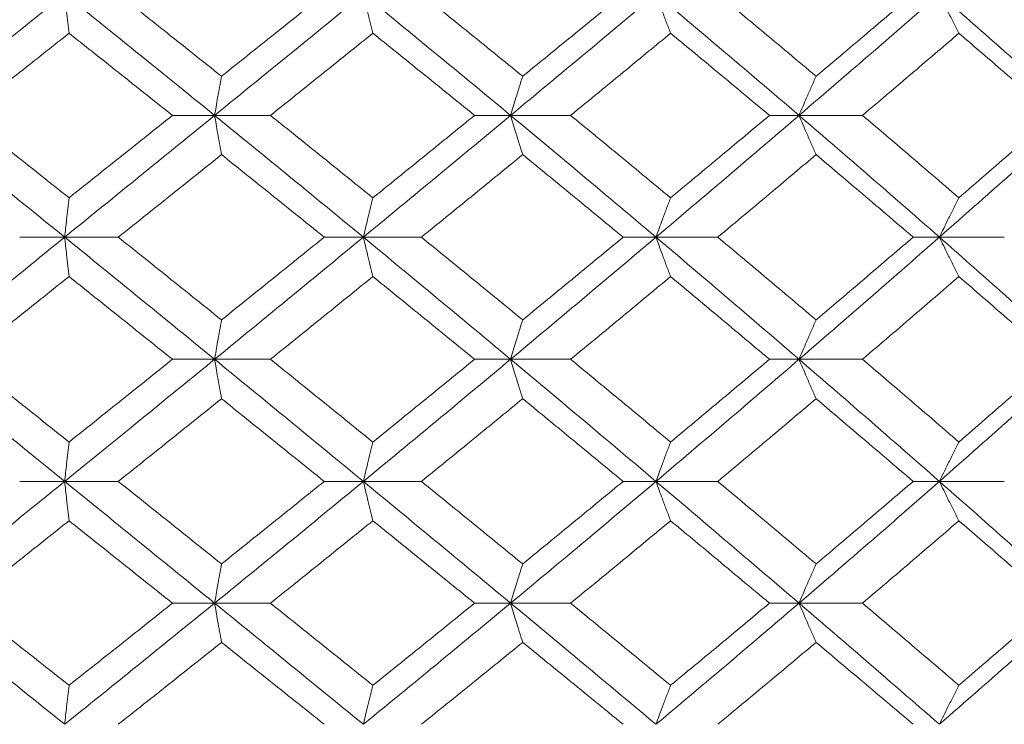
# Model space of a CAD drawing. Header units: inches. Extents: x -4.1 to 23, y -7 to 14.8.
# Tile 61 of 139: x 5.551 to 6.044, y 2.322 to 2.675. Entities that reach past the tile are written whole.
import ezdxf

# ---------------------------------------------------------------- set-up
doc = ezdxf.new("R2010")
doc.units = ezdxf.units.IN
doc.header["$MEASUREMENT"] = 0

msp = doc.modelspace()

# ---------------------------------------------------------------- linework, layer by layer
at = {"color": 7, "linetype": 'Continuous', "lineweight": 15}
for p, q in [((5.64836, 2.62716), (5.62725, 2.62716)), ((5.64836, 2.62716), (5.67635, 2.62716)), ((5.79664, 2.62716), (5.77857, 2.62716)), ((5.79664, 2.62716), (5.82668, 2.62716)), ((5.9411, 2.62716), (5.92627, 2.62716)), ((5.9411, 2.62716), (5.97286, 2.62716)), ((5.57329, 2.5662), (5.55075, 2.5662)), ((5.57329, 2.5662), (5.60014, 2.5662)), ((5.72287, 2.5662), (5.70326, 2.5662)), ((5.72287, 2.5662), (5.75193, 2.5662)), ((5.86944, 2.5662), (5.85297, 2.5662)), ((5.86944, 2.5662), (5.90039, 2.5662)), ((6.0114, 2.5662), (5.99825, 2.5662)), ((6.0114, 2.5662), (6.0439, 2.5662)), ((5.64836, 2.50508), (5.62725, 2.50508)), ((5.64836, 2.50508), (5.67635, 2.50508)), ((5.79664, 2.50508), (5.77857, 2.50508)), ((5.79664, 2.50508), (5.82668, 2.50508)), ((5.9411, 2.50508), (5.92627, 2.50508)), ((5.9411, 2.50508), (5.97286, 2.50508)), ((5.57329, 2.44396), (5.55075, 2.44396)), ((5.57329, 2.44396), (5.60014, 2.44396)), ((5.72287, 2.44396), (5.70326, 2.44396)), ((5.72287, 2.44396), (5.75193, 2.44396)), ((5.86944, 2.44396), (5.85297, 2.44396)), ((5.86944, 2.44396), (5.90039, 2.44396)), ((6.0114, 2.44396), (5.99825, 2.44396)), ((6.0114, 2.44396), (6.0439, 2.44396)), ((5.64836, 2.383), (5.62725, 2.383)), ((5.64836, 2.383), (5.67635, 2.383)), ((5.79664, 2.383), (5.77857, 2.383)), ((5.79664, 2.383), (5.82668, 2.383)), ((5.9411, 2.383), (5.92627, 2.383)), ((5.9411, 2.383), (5.97286, 2.383))]:
    msp.add_line(p, q, dxfattribs=at)
for points, knots in [([(5.49789, 2.62716), (5.51199, 2.63851), (5.53713, 2.65875), (5.56226, 2.67892), (5.57329, 2.68778)], [0, 0, 0, 0, 0.560759, 1, 1, 1, 1]), ([(5.57546, 2.66827), (5.57526, 2.67007), (5.57485, 2.67367), (5.57413, 2.68015), (5.57361, 2.68489), (5.57329, 2.68778)], [0, 0, 0, 0, 0.279853, 0.559705, 1, 1, 1, 1]), ([(5.64836, 2.62716), (5.63437, 2.63851), (5.60943, 2.65875), (5.58432, 2.67892), (5.57329, 2.68778)], [0, 0, 0, 0, 0.560759, 1, 1, 1, 1]), ([(5.65183, 2.64676), (5.64219, 2.65443), (5.625, 2.66812), (5.60773, 2.68178), (5.60014, 2.68778)], [0, 0, 0, 0, 0.560541, 1, 1, 1, 1]), ([(5.64836, 2.62716), (5.66232, 2.63851), (5.68721, 2.65875), (5.71199, 2.67892), (5.72287, 2.68778)], [0, 0, 0, 0, 0.560759, 1, 1, 1, 1]), ([(5.65183, 2.64676), (5.66145, 2.65443), (5.67862, 2.66812), (5.69574, 2.68178), (5.70326, 2.68778)], [0, 0, 0, 0, 0.560542, 1, 1, 1, 1]), ([(5.72764, 2.66827), (5.72719, 2.67007), (5.72629, 2.67367), (5.7247, 2.68015), (5.72357, 2.68489), (5.72287, 2.68778)], [0, 0, 0, 0, 0.279855, 0.559707, 1, 1, 1, 1]), ([(5.79664, 2.62716), (5.78292, 2.63851), (5.75846, 2.65875), (5.73373, 2.67892), (5.72287, 2.68778)], [0, 0, 0, 0, 0.560759, 1, 1, 1, 1]), ([(5.80268, 2.64676), (5.79323, 2.65443), (5.77638, 2.66812), (5.75939, 2.68178), (5.75193, 2.68778)], [0, 0, 0, 0, 0.560541, 1, 1, 1, 1]), ([(5.79664, 2.62716), (5.8103, 2.63851), (5.83468, 2.65875), (5.85883, 2.67892), (5.86944, 2.68778)], [0, 0, 0, 0, 0.560759, 1, 1, 1, 1]), ([(5.80268, 2.64676), (5.8121, 2.65443), (5.82891, 2.66812), (5.84563, 2.68178), (5.85297, 2.68778)], [0, 0, 0, 0, 0.560541, 1, 1, 1, 1]), ([(5.87674, 2.66827), (5.87606, 2.67007), (5.87469, 2.67367), (5.87225, 2.68015), (5.87051, 2.68489), (5.86944, 2.68778)], [0, 0, 0, 0, 0.279854, 0.559705, 1, 1, 1, 1]), ([(5.9411, 2.62716), (5.9278, 2.63851), (5.90409, 2.65875), (5.88002, 2.67892), (5.86944, 2.68778)], [0, 0, 0, 0, 0.5607596, 1, 1, 1, 1]), ([(5.94964, 2.64676), (5.94048, 2.65443), (5.92415, 2.66812), (5.90765, 2.68178), (5.90039, 2.68778)], [0, 0, 0, 0, 0.560541, 1, 1, 1, 1]), ([(5.9411, 2.62716), (5.95432, 2.63851), (5.97791, 2.65875), (6.00117, 2.67892), (6.0114, 2.68778)], [0, 0, 0, 0, 0.560759, 1, 1, 1, 1]), ([(5.94964, 2.64676), (5.95876, 2.65443), (5.97503, 2.66812), (5.99116, 2.68178), (5.99825, 2.68778)], [0, 0, 0, 0, 0.560541, 1, 1, 1, 1]), ([(6.02116, 2.66827), (6.02024, 2.67007), (6.0184, 2.67367), (6.01514, 2.68015), (6.01282, 2.68489), (6.0114, 2.68778)], [0, 0, 0, 0, 0.279852, 0.559703, 1, 1, 1, 1]), ([(6.08015, 2.62716), (6.06742, 2.63851), (6.04472, 2.65875), (6.02157, 2.67892), (6.0114, 2.68778)], [0, 0, 0, 0, 0.560759, 1, 1, 1, 1]), ([(5.52352, 2.62716), (5.53323, 2.63485), (5.55055, 2.64857), (5.56786, 2.66226), (5.57546, 2.66827)], [0, 0, 0, 0, 0.560476, 1, 1, 1, 1]), ([(5.62725, 2.62716), (5.61759, 2.63485), (5.60036, 2.64857), (5.58307, 2.66226), (5.57546, 2.66827)], [0, 0, 0, 0, 0.5604759, 1, 1, 1, 1]), ([(5.67635, 2.62716), (5.68595, 2.63485), (5.70307, 2.64857), (5.72014, 2.66226), (5.72764, 2.66827)], [0, 0, 0, 0, 0.560476, 1, 1, 1, 1]), ([(5.77857, 2.62716), (5.76908, 2.63485), (5.75216, 2.64857), (5.73512, 2.66226), (5.72764, 2.66827)], [0, 0, 0, 0, 0.5604759, 1, 1, 1, 1]), ([(5.82668, 2.62716), (5.83606, 2.63485), (5.8528, 2.64857), (5.86943, 2.66226), (5.87674, 2.66827)], [0, 0, 0, 0, 0.560476, 1, 1, 1, 1]), ([(5.92627, 2.62716), (5.91706, 2.63485), (5.90063, 2.64857), (5.88404, 2.66226), (5.87674, 2.66827)], [0, 0, 0, 0, 0.560476, 1, 1, 1, 1]), ([(5.97286, 2.62716), (5.98193, 2.63485), (5.9981, 2.64857), (6.01412, 2.66226), (6.02116, 2.66827)], [0, 0, 0, 0, 0.560476, 1, 1, 1, 1]), ([(6.06873, 2.62716), (6.05989, 2.63485), (6.04414, 2.64857), (6.02817, 2.66226), (6.02116, 2.66827)], [0, 0, 0, 0, 0.560476, 1, 1, 1, 1]), ([(5.65183, 2.64676), (5.6515, 2.64496), (5.65085, 2.64136), (5.64969, 2.63484), (5.64887, 2.63008), (5.64836, 2.62716)], [0, 0, 0, 0, 0.279357, 0.5587127, 1, 1, 1, 1]), ([(5.80268, 2.64676), (5.80211, 2.64496), (5.80097, 2.64136), (5.79896, 2.63484), (5.79752, 2.63008), (5.79664, 2.62716)], [0, 0, 0, 0, 0.279354, 0.558709, 1, 1, 1, 1]), ([(5.94964, 2.64676), (5.94883, 2.64496), (5.94723, 2.64136), (5.94438, 2.63484), (5.94234, 2.63008), (5.9411, 2.62716)], [0, 0, 0, 0, 0.279354, 0.558709, 1, 1, 1, 1]), ([(5.57329, 2.5662), (5.55923, 2.5776), (5.53414, 2.59794), (5.50896, 2.61824), (5.49789, 2.62716)], [0, 0, 0, 0, 0.560458, 1, 1, 1, 1]), ([(5.57546, 2.58589), (5.56577, 2.5936), (5.54848, 2.60737), (5.53114, 2.62112), (5.52352, 2.62716)], [0, 0, 0, 0, 0.5603389, 1, 1, 1, 1]), ([(5.57329, 2.5662), (5.58734, 2.5776), (5.6124, 2.59794), (5.63738, 2.61824), (5.64836, 2.62716)], [0, 0, 0, 0, 0.560458, 1, 1, 1, 1]), ([(5.57546, 2.58589), (5.58515, 2.5936), (5.60242, 2.60737), (5.61967, 2.62112), (5.62725, 2.62716)], [0, 0, 0, 0, 0.560339, 1, 1, 1, 1]), ([(5.65183, 2.60753), (5.6515, 2.60933), (5.65085, 2.61294), (5.64969, 2.61947), (5.64887, 2.62424), (5.64836, 2.62716)], [0, 0, 0, 0, 0.279168, 0.558336, 1, 1, 1, 1]), ([(5.72287, 2.5662), (5.70901, 2.5776), (5.68426, 2.59794), (5.65932, 2.61824), (5.64836, 2.62716)], [0, 0, 0, 0, 0.560458, 1, 1, 1, 1]), ([(5.72764, 2.58589), (5.71808, 2.5936), (5.70103, 2.60737), (5.68389, 2.62112), (5.67635, 2.62716)], [0, 0, 0, 0, 0.560339, 1, 1, 1, 1]), ([(5.72287, 2.5662), (5.7367, 2.5776), (5.76138, 2.59794), (5.78587, 2.61824), (5.79664, 2.62716)], [0, 0, 0, 0, 0.5604581, 1, 1, 1, 1]), ([(5.72764, 2.58589), (5.73717, 2.5936), (5.75419, 2.60737), (5.77112, 2.62112), (5.77857, 2.62716)], [0, 0, 0, 0, 0.5603389, 1, 1, 1, 1]), ([(5.80268, 2.60753), (5.80211, 2.60933), (5.80098, 2.61294), (5.79896, 2.61947), (5.79752, 2.62424), (5.79664, 2.62716)], [0, 0, 0, 0, 0.279165, 0.558333, 1, 1, 1, 1]), ([(5.86944, 2.5662), (5.85592, 2.5776), (5.83179, 2.59794), (5.80737, 2.61824), (5.79664, 2.62716)], [0, 0, 0, 0, 0.560458, 1, 1, 1, 1]), ([(5.87674, 2.58589), (5.86743, 2.5936), (5.85081, 2.60737), (5.83405, 2.62112), (5.82668, 2.62716)], [0, 0, 0, 0, 0.560339, 1, 1, 1, 1]), ([(5.86944, 2.5662), (5.88291, 2.5776), (5.90693, 2.59794), (5.93066, 2.61824), (5.9411, 2.62716)], [0, 0, 0, 0, 0.560457, 1, 1, 1, 1]), ([(5.87674, 2.58589), (5.88603, 2.5936), (5.9026, 2.60737), (5.91904, 2.62112), (5.92627, 2.62716)], [0, 0, 0, 0, 0.560339, 1, 1, 1, 1]), ([(5.94964, 2.60753), (5.94884, 2.60933), (5.94723, 2.61294), (5.94438, 2.61947), (5.94234, 2.62424), (5.9411, 2.62716)], [0, 0, 0, 0, 0.279166, 0.558333, 1, 1, 1, 1]), ([(6.0114, 2.5662), (5.99837, 2.5776), (5.97512, 2.59794), (5.95148, 2.61824), (5.9411, 2.62716)], [0, 0, 0, 0, 0.560458, 1, 1, 1, 1]), ([(6.02116, 2.58589), (6.01219, 2.5936), (5.99618, 2.60737), (5.97998, 2.62112), (5.97286, 2.62716)], [0, 0, 0, 0, 0.560339, 1, 1, 1, 1]), ([(6.0114, 2.5662), (6.02434, 2.5776), (6.04745, 2.59794), (6.07017, 2.61824), (6.08015, 2.62716)], [0, 0, 0, 0, 0.560458, 1, 1, 1, 1]), ([(6.02116, 2.58589), (6.03009, 2.5936), (6.04603, 2.60737), (6.06179, 2.62112), (6.06873, 2.62716)], [0, 0, 0, 0, 0.5603389, 1, 1, 1, 1]), ([(5.60014, 2.5662), (5.60981, 2.57393), (5.62706, 2.58771), (5.64426, 2.60147), (5.65183, 2.60753)], [0, 0, 0, 0, 0.560273, 1, 1, 1, 1]), ([(5.70326, 2.5662), (5.69368, 2.57393), (5.67657, 2.58771), (5.65939, 2.60147), (5.65183, 2.60753)], [0, 0, 0, 0, 0.560273, 1, 1, 1, 1]), ([(5.75193, 2.5662), (5.76143, 2.57393), (5.77839, 2.58771), (5.79526, 2.60147), (5.80268, 2.60753)], [0, 0, 0, 0, 0.560273, 1, 1, 1, 1]), ([(5.85297, 2.5662), (5.84361, 2.57393), (5.82691, 2.58771), (5.81008, 2.60147), (5.80268, 2.60753)], [0, 0, 0, 0, 0.560274, 1, 1, 1, 1]), ([(5.90039, 2.5662), (5.90963, 2.57393), (5.92611, 2.58771), (5.94245, 2.60147), (5.94964, 2.60753)], [0, 0, 0, 0, 0.560273, 1, 1, 1, 1]), ([(5.99825, 2.5662), (5.98922, 2.57393), (5.9731, 2.58771), (5.9568, 2.60147), (5.94964, 2.60753)], [0, 0, 0, 0, 0.560273, 1, 1, 1, 1]), ([(5.57546, 2.58589), (5.57526, 2.58409), (5.57485, 2.58047), (5.57413, 2.57393), (5.57361, 2.56914), (5.57329, 2.5662)], [0, 0, 0, 0, 0.278869, 0.557737, 1, 1, 1, 1]), ([(5.72764, 2.58589), (5.72719, 2.58409), (5.7263, 2.58047), (5.72471, 2.57393), (5.72357, 2.56914), (5.72287, 2.5662)], [0, 0, 0, 0, 0.278871, 0.5577405, 1, 1, 1, 1]), ([(5.87674, 2.58589), (5.87606, 2.58409), (5.87469, 2.58047), (5.87225, 2.57393), (5.87051, 2.56914), (5.86944, 2.5662)], [0, 0, 0, 0, 0.278868, 0.557737, 1, 1, 1, 1]), ([(6.02116, 2.58589), (6.02024, 2.58409), (6.01841, 2.58047), (6.01515, 2.57393), (6.01282, 2.56914), (6.0114, 2.5662)], [0, 0, 0, 0, 0.278869, 0.557738, 1, 1, 1, 1]), ([(5.49789, 2.50508), (5.51198, 2.5165), (5.53714, 2.53688), (5.56225, 2.55725), (5.57329, 2.5662)], [0, 0, 0, 0, 0.560155, 1, 1, 1, 1]), ([(5.57546, 2.5465), (5.57526, 2.54831), (5.57485, 2.55192), (5.57413, 2.55847), (5.57361, 2.56326), (5.57329, 2.5662)], [0, 0, 0, 0, 0.278773, 0.557552, 1, 1, 1, 1]), ([(5.64836, 2.50508), (5.63438, 2.5165), (5.60941, 2.53688), (5.58433, 2.55725), (5.57329, 2.5662)], [0, 0, 0, 0, 0.560155, 1, 1, 1, 1]), ([(5.65183, 2.5248), (5.6422, 2.53254), (5.625, 2.54634), (5.60774, 2.56014), (5.60014, 2.5662)], [0, 0, 0, 0, 0.560136, 1, 1, 1, 1]), ([(5.64836, 2.50508), (5.66231, 2.5165), (5.68723, 2.53688), (5.71198, 2.55725), (5.72287, 2.5662)], [0, 0, 0, 0, 0.560155, 1, 1, 1, 1]), ([(5.65183, 2.5248), (5.66145, 2.53254), (5.67862, 2.54634), (5.69573, 2.56014), (5.70326, 2.5662)], [0, 0, 0, 0, 0.560137, 1, 1, 1, 1]), ([(5.72764, 2.5465), (5.72719, 2.54831), (5.7263, 2.55192), (5.72471, 2.55847), (5.72357, 2.56326), (5.72287, 2.5662)], [0, 0, 0, 0, 0.278777, 0.557553, 1, 1, 1, 1]), ([(5.79664, 2.50508), (5.78292, 2.5165), (5.75844, 2.53688), (5.73374, 2.55725), (5.72287, 2.5662)], [0, 0, 0, 0, 0.560155, 1, 1, 1, 1]), ([(5.80268, 2.5248), (5.79323, 2.53254), (5.77637, 2.54634), (5.7594, 2.56014), (5.75193, 2.5662)], [0, 0, 0, 0, 0.560137, 1, 1, 1, 1]), ([(5.79664, 2.50508), (5.8103, 2.5165), (5.83469, 2.53688), (5.85883, 2.55725), (5.86944, 2.5662)], [0, 0, 0, 0, 0.560155, 1, 1, 1, 1]), ([(5.80268, 2.5248), (5.8121, 2.53254), (5.82892, 2.54634), (5.84562, 2.56014), (5.85297, 2.5662)], [0, 0, 0, 0, 0.560137, 1, 1, 1, 1]), ([(5.87674, 2.5465), (5.87606, 2.54831), (5.87469, 2.55192), (5.87225, 2.55847), (5.87051, 2.56326), (5.86944, 2.5662)], [0, 0, 0, 0, 0.278776, 0.557552, 1, 1, 1, 1]), ([(5.9411, 2.50508), (5.9278, 2.5165), (5.90407, 2.53688), (5.88002, 2.55725), (5.86944, 2.5662)], [0, 0, 0, 0, 0.560155, 1, 1, 1, 1]), ([(5.94964, 2.5248), (5.94048, 2.53254), (5.92414, 2.54634), (5.90765, 2.56014), (5.90039, 2.5662)], [0, 0, 0, 0, 0.560137, 1, 1, 1, 1]), ([(5.9411, 2.50508), (5.95432, 2.5165), (5.97792, 2.53688), (6.00117, 2.55725), (6.0114, 2.5662)], [0, 0, 0, 0, 0.560155, 1, 1, 1, 1]), ([(5.94964, 2.5248), (5.95876, 2.53254), (5.97504, 2.54634), (5.99116, 2.56014), (5.99825, 2.5662)], [0, 0, 0, 0, 0.560137, 1, 1, 1, 1]), ([(6.02116, 2.5465), (6.02024, 2.54831), (6.01841, 2.55192), (6.01515, 2.55847), (6.01282, 2.56326), (6.0114, 2.5662)], [0, 0, 0, 0, 0.278773, 0.557551, 1, 1, 1, 1]), ([(6.08015, 2.50508), (6.06743, 2.5165), (6.04471, 2.53688), (6.02157, 2.55725), (6.0114, 2.5662)], [0, 0, 0, 0, 0.560156, 1, 1, 1, 1]), ([(5.52352, 2.50508), (5.53322, 2.51281), (5.55055, 2.52662), (5.56785, 2.54043), (5.57546, 2.5465)], [0, 0, 0, 0, 0.560071, 1, 1, 1, 1]), ([(5.62725, 2.50508), (5.6176, 2.51281), (5.60036, 2.52662), (5.58307, 2.54043), (5.57546, 2.5465)], [0, 0, 0, 0, 0.560071, 1, 1, 1, 1]), ([(5.67635, 2.50508), (5.68595, 2.51281), (5.70308, 2.52662), (5.72013, 2.54043), (5.72764, 2.5465)], [0, 0, 0, 0, 0.5600708, 1, 1, 1, 1]), ([(5.77857, 2.50508), (5.76909, 2.51281), (5.75216, 2.52662), (5.73513, 2.54043), (5.72764, 2.5465)], [0, 0, 0, 0, 0.5600706, 1, 1, 1, 1]), ([(5.82668, 2.50508), (5.83606, 2.51281), (5.85281, 2.52662), (5.86943, 2.54043), (5.87674, 2.5465)], [0, 0, 0, 0, 0.560071, 1, 1, 1, 1]), ([(5.92627, 2.50508), (5.91706, 2.51281), (5.90062, 2.52662), (5.88404, 2.54043), (5.87674, 2.5465)], [0, 0, 0, 0, 0.5600709, 1, 1, 1, 1]), ([(5.97286, 2.50508), (5.98193, 2.51281), (5.9981, 2.52662), (6.01411, 2.54043), (6.02116, 2.5465)], [0, 0, 0, 0, 0.560071, 1, 1, 1, 1]), ([(6.06873, 2.50508), (6.0599, 2.51281), (6.04413, 2.52662), (6.02817, 2.54043), (6.02116, 2.5465)], [0, 0, 0, 0, 0.560071, 1, 1, 1, 1]), ([(5.65183, 2.5248), (5.6515, 2.523), (5.65085, 2.51938), (5.6497, 2.51282), (5.64887, 2.50802), (5.64836, 2.50508)], [0, 0, 0, 0, 0.278678, 0.557353, 1, 1, 1, 1]), ([(5.80268, 2.5248), (5.80211, 2.523), (5.80098, 2.51938), (5.79896, 2.51282), (5.79752, 2.50802), (5.79664, 2.50508)], [0, 0, 0, 0, 0.278676, 0.55735, 1, 1, 1, 1]), ([(5.94964, 2.5248), (5.94884, 2.523), (5.94724, 2.51938), (5.94438, 2.51282), (5.94235, 2.50802), (5.9411, 2.50508)], [0, 0, 0, 0, 0.278673, 0.557348, 1, 1, 1, 1]), ([(5.57329, 2.44396), (5.55924, 2.45536), (5.53412, 2.47573), (5.50896, 2.49611), (5.49789, 2.50508)], [0, 0, 0, 0, 0.559853, 1, 1, 1, 1]), ([(5.57546, 2.46366), (5.56578, 2.47139), (5.54848, 2.4852), (5.53115, 2.499), (5.52352, 2.50508)], [0, 0, 0, 0, 0.5599335, 1, 1, 1, 1]), ([(5.57329, 2.44396), (5.58734, 2.45536), (5.61242, 2.47573), (5.63737, 2.49611), (5.64836, 2.50508)], [0, 0, 0, 0, 0.559853, 1, 1, 1, 1]), ([(5.57546, 2.46366), (5.58514, 2.47139), (5.60243, 2.4852), (5.61966, 2.499), (5.62725, 2.50508)], [0, 0, 0, 0, 0.559934, 1, 1, 1, 1]), ([(5.65183, 2.48536), (5.6515, 2.48717), (5.65085, 2.49078), (5.6497, 2.49734), (5.64887, 2.50214), (5.64836, 2.50508)], [0, 0, 0, 0, 0.278678, 0.557355, 1, 1, 1, 1]), ([(5.72287, 2.44396), (5.70901, 2.45536), (5.68424, 2.47573), (5.65933, 2.49611), (5.64836, 2.50508)], [0, 0, 0, 0, 0.5598527, 1, 1, 1, 1]), ([(5.72764, 2.46366), (5.71808, 2.47139), (5.70103, 2.4852), (5.68389, 2.499), (5.67635, 2.50508)], [0, 0, 0, 0, 0.559934, 1, 1, 1, 1]), ([(5.72287, 2.44396), (5.7367, 2.45536), (5.7614, 2.47573), (5.78587, 2.49611), (5.79664, 2.50508)], [0, 0, 0, 0, 0.5598527, 1, 1, 1, 1]), ([(5.72764, 2.46366), (5.73717, 2.47139), (5.75419, 2.4852), (5.77112, 2.499), (5.77857, 2.50508)], [0, 0, 0, 0, 0.5599335, 1, 1, 1, 1]), ([(5.80268, 2.48536), (5.80211, 2.48717), (5.80098, 2.49078), (5.79896, 2.49734), (5.79752, 2.50214), (5.79664, 2.50508)], [0, 0, 0, 0, 0.278676, 0.557351, 1, 1, 1, 1]), ([(5.86944, 2.44396), (5.85592, 2.45536), (5.83178, 2.47573), (5.80738, 2.49611), (5.79664, 2.50508)], [0, 0, 0, 0, 0.559853, 1, 1, 1, 1]), ([(5.87674, 2.46366), (5.86743, 2.47139), (5.8508, 2.4852), (5.83405, 2.499), (5.82668, 2.50508)], [0, 0, 0, 0, 0.559933, 1, 1, 1, 1]), ([(5.86944, 2.44396), (5.8829, 2.45536), (5.90694, 2.47573), (5.93066, 2.49611), (5.9411, 2.50508)], [0, 0, 0, 0, 0.559853, 1, 1, 1, 1]), ([(5.87674, 2.46366), (5.88603, 2.47139), (5.9026, 2.4852), (5.91904, 2.499), (5.92627, 2.50508)], [0, 0, 0, 0, 0.559933, 1, 1, 1, 1]), ([(5.94964, 2.48536), (5.94884, 2.48717), (5.94724, 2.49078), (5.94438, 2.49734), (5.94235, 2.50214), (5.9411, 2.50508)], [0, 0, 0, 0, 0.278673, 0.557349, 1, 1, 1, 1]), ([(6.0114, 2.44396), (5.99837, 2.45536), (5.97511, 2.47573), (5.95149, 2.49611), (5.9411, 2.50508)], [0, 0, 0, 0, 0.559853, 1, 1, 1, 1]), ([(6.02116, 2.46366), (6.01219, 2.47139), (5.99617, 2.4852), (5.97999, 2.499), (5.97286, 2.50508)], [0, 0, 0, 0, 0.559933, 1, 1, 1, 1]), ([(6.0114, 2.44396), (6.02434, 2.45536), (6.04746, 2.47573), (6.07016, 2.49611), (6.08015, 2.50508)], [0, 0, 0, 0, 0.559853, 1, 1, 1, 1]), ([(6.02116, 2.46366), (6.03009, 2.47139), (6.04603, 2.4852), (6.06179, 2.499), (6.06873, 2.50508)], [0, 0, 0, 0, 0.5599328, 1, 1, 1, 1]), ([(5.60014, 2.44396), (5.60981, 2.45168), (5.62706, 2.46548), (5.64426, 2.47928), (5.65183, 2.48536)], [0, 0, 0, 0, 0.559868, 1, 1, 1, 1]), ([(5.70326, 2.44396), (5.69368, 2.45168), (5.67657, 2.46548), (5.65939, 2.47928), (5.65183, 2.48536)], [0, 0, 0, 0, 0.559867, 1, 1, 1, 1]), ([(5.75193, 2.44396), (5.76143, 2.45168), (5.7784, 2.46548), (5.79526, 2.47928), (5.80268, 2.48536)], [0, 0, 0, 0, 0.559867, 1, 1, 1, 1]), ([(5.85297, 2.44396), (5.84362, 2.45168), (5.8269, 2.46548), (5.81008, 2.47928), (5.80268, 2.48536)], [0, 0, 0, 0, 0.5598681, 1, 1, 1, 1]), ([(5.90039, 2.44396), (5.90962, 2.45168), (5.92611, 2.46548), (5.94245, 2.47928), (5.94964, 2.48536)], [0, 0, 0, 0, 0.559868, 1, 1, 1, 1]), ([(5.99825, 2.44396), (5.98922, 2.45168), (5.97309, 2.46548), (5.95681, 2.47928), (5.94964, 2.48536)], [0, 0, 0, 0, 0.559867, 1, 1, 1, 1]), ([(5.57546, 2.46366), (5.57526, 2.46185), (5.57485, 2.45824), (5.57413, 2.45169), (5.57361, 2.4469), (5.57329, 2.44396)], [0, 0, 0, 0, 0.278772, 0.557552, 1, 1, 1, 1]), ([(5.72764, 2.46366), (5.72719, 2.46185), (5.7263, 2.45824), (5.72471, 2.45169), (5.72357, 2.4469), (5.72287, 2.44396)], [0, 0, 0, 0, 0.278776, 0.557553, 1, 1, 1, 1]), ([(5.87674, 2.46366), (5.87606, 2.46185), (5.87469, 2.45824), (5.87225, 2.45169), (5.87051, 2.4469), (5.86944, 2.44396)], [0, 0, 0, 0, 0.278774, 0.557552, 1, 1, 1, 1]), ([(6.02116, 2.46366), (6.02024, 2.46185), (6.01841, 2.45824), (6.01515, 2.45169), (6.01282, 2.4469), (6.0114, 2.44396)], [0, 0, 0, 0, 0.278772, 0.557551, 1, 1, 1, 1]), ([(5.49789, 2.383), (5.51198, 2.39436), (5.53716, 2.41466), (5.56224, 2.435), (5.57329, 2.44396)], [0, 0, 0, 0, 0.55955, 1, 1, 1, 1]), ([(5.57546, 2.42427), (5.57526, 2.42608), (5.57485, 2.42969), (5.57413, 2.43623), (5.57361, 2.44102), (5.57329, 2.44396)], [0, 0, 0, 0, 0.278871, 0.557738, 1, 1, 1, 1]), ([(5.64836, 2.383), (5.63438, 2.39436), (5.6094, 2.41466), (5.58433, 2.435), (5.57329, 2.44396)], [0, 0, 0, 0, 0.55955, 1, 1, 1, 1]), ([(5.65183, 2.40263), (5.6422, 2.41034), (5.62499, 2.42411), (5.60774, 2.43789), (5.60014, 2.44396)], [0, 0, 0, 0, 0.55973, 1, 1, 1, 1]), ([(5.64836, 2.383), (5.66231, 2.39436), (5.68724, 2.41466), (5.71198, 2.435), (5.72287, 2.44396)], [0, 0, 0, 0, 0.55955, 1, 1, 1, 1]), ([(5.65183, 2.40263), (5.66145, 2.41034), (5.67863, 2.42411), (5.69573, 2.43789), (5.70326, 2.44396)], [0, 0, 0, 0, 0.55973, 1, 1, 1, 1]), ([(5.72764, 2.42427), (5.72719, 2.42608), (5.7263, 2.42969), (5.72471, 2.43623), (5.72357, 2.44102), (5.72287, 2.44396)], [0, 0, 0, 0, 0.278872, 0.557742, 1, 1, 1, 1]), ([(5.79664, 2.383), (5.78293, 2.39436), (5.75843, 2.41466), (5.73375, 2.435), (5.72287, 2.44396)], [0, 0, 0, 0, 0.55955, 1, 1, 1, 1]), ([(5.80268, 2.40263), (5.79323, 2.41034), (5.77636, 2.42411), (5.7594, 2.43789), (5.75193, 2.44396)], [0, 0, 0, 0, 0.55973, 1, 1, 1, 1]), ([(5.79664, 2.383), (5.8103, 2.39436), (5.83471, 2.41466), (5.85882, 2.435), (5.86944, 2.44396)], [0, 0, 0, 0, 0.55955, 1, 1, 1, 1]), ([(5.80268, 2.40263), (5.8121, 2.41034), (5.82892, 2.42411), (5.84562, 2.43789), (5.85297, 2.44396)], [0, 0, 0, 0, 0.55973, 1, 1, 1, 1]), ([(5.87674, 2.42427), (5.87606, 2.42608), (5.87469, 2.42969), (5.87225, 2.43623), (5.87051, 2.44102), (5.86944, 2.44396)], [0, 0, 0, 0, 0.27887, 0.557738, 1, 1, 1, 1]), ([(5.9411, 2.383), (5.92781, 2.39436), (5.90406, 2.41466), (5.88003, 2.435), (5.86944, 2.44396)], [0, 0, 0, 0, 0.559551, 1, 1, 1, 1]), ([(5.94964, 2.40263), (5.94049, 2.41034), (5.92414, 2.42411), (5.90765, 2.43789), (5.90039, 2.44396)], [0, 0, 0, 0, 0.5597301, 1, 1, 1, 1]), ([(5.9411, 2.383), (5.95431, 2.39436), (5.97793, 2.41466), (6.00116, 2.435), (6.0114, 2.44396)], [0, 0, 0, 0, 0.55955, 1, 1, 1, 1]), ([(5.94964, 2.40263), (5.95875, 2.41034), (5.97504, 2.42411), (5.99116, 2.43789), (5.99825, 2.44396)], [0, 0, 0, 0, 0.5597302, 1, 1, 1, 1]), ([(6.02116, 2.42427), (6.02024, 2.42608), (6.01841, 2.42969), (6.01515, 2.43623), (6.01282, 2.44102), (6.0114, 2.44396)], [0, 0, 0, 0, 0.278871, 0.55774, 1, 1, 1, 1]), ([(6.08015, 2.383), (6.06743, 2.39436), (6.04469, 2.41466), (6.02158, 2.435), (6.0114, 2.44396)], [0, 0, 0, 0, 0.55955, 1, 1, 1, 1]), ([(5.52352, 2.383), (5.53322, 2.3907), (5.55056, 2.40444), (5.56785, 2.41821), (5.57546, 2.42427)], [0, 0, 0, 0, 0.559665, 1, 1, 1, 1]), ([(5.62725, 2.383), (5.6176, 2.3907), (5.60035, 2.40444), (5.58307, 2.41821), (5.57546, 2.42427)], [0, 0, 0, 0, 0.5596649, 1, 1, 1, 1]), ([(5.67635, 2.383), (5.68594, 2.3907), (5.70308, 2.40444), (5.72013, 2.41821), (5.72764, 2.42427)], [0, 0, 0, 0, 0.559665, 1, 1, 1, 1]), ([(5.77857, 2.383), (5.76909, 2.3907), (5.75215, 2.40444), (5.73513, 2.41821), (5.72764, 2.42427)], [0, 0, 0, 0, 0.559665, 1, 1, 1, 1]), ([(5.82668, 2.383), (5.83606, 2.3907), (5.85281, 2.40444), (5.86943, 2.41821), (5.87674, 2.42427)], [0, 0, 0, 0, 0.559665, 1, 1, 1, 1]), ([(5.92627, 2.383), (5.91706, 2.3907), (5.90062, 2.40444), (5.88404, 2.41821), (5.87674, 2.42427)], [0, 0, 0, 0, 0.559665, 1, 1, 1, 1]), ([(5.97286, 2.383), (5.98192, 2.3907), (5.99811, 2.40444), (6.01411, 2.41821), (6.02116, 2.42427)], [0, 0, 0, 0, 0.559665, 1, 1, 1, 1]), ([(6.06873, 2.383), (6.0599, 2.3907), (6.04412, 2.40444), (6.02818, 2.41821), (6.02116, 2.42427)], [0, 0, 0, 0, 0.5596651, 1, 1, 1, 1]), ([(5.65183, 2.40263), (5.6515, 2.40083), (5.65085, 2.39722), (5.64969, 2.3907), (5.64887, 2.38592), (5.64836, 2.383)], [0, 0, 0, 0, 0.279169, 0.558335, 1, 1, 1, 1]), ([(5.80268, 2.40263), (5.80211, 2.40083), (5.80098, 2.39722), (5.79896, 2.3907), (5.79752, 2.38592), (5.79664, 2.383)], [0, 0, 0, 0, 0.2791661, 0.5583317, 1, 1, 1, 1]), ([(5.94964, 2.40263), (5.94884, 2.40083), (5.94723, 2.39722), (5.94438, 2.3907), (5.94234, 2.38592), (5.9411, 2.383)], [0, 0, 0, 0, 0.279167, 0.558332, 1, 1, 1, 1]), ([(5.57329, 2.32238), (5.55924, 2.33366), (5.53411, 2.35384), (5.50897, 2.37408), (5.49789, 2.383)], [0, 0, 0, 0, 0.559248, 1, 1, 1, 1]), ([(5.57546, 2.34189), (5.56578, 2.34955), (5.54847, 2.36324), (5.53115, 2.37696), (5.52352, 2.383)], [0, 0, 0, 0, 0.559527, 1, 1, 1, 1]), ([(5.57329, 2.32238), (5.58733, 2.33366), (5.61243, 2.35384), (5.63737, 2.37408), (5.64836, 2.383)], [0, 0, 0, 0, 0.559248, 1, 1, 1, 1]), ([(5.57546, 2.34189), (5.58514, 2.34955), (5.60244, 2.36324), (5.61966, 2.37696), (5.62725, 2.383)], [0, 0, 0, 0, 0.559527, 1, 1, 1, 1]), ([(5.65183, 2.3634), (5.6515, 2.3652), (5.65085, 2.3688), (5.64969, 2.37532), (5.64887, 2.38008), (5.64836, 2.383)], [0, 0, 0, 0, 0.279359, 0.558715, 1, 1, 1, 1]), ([(5.72287, 2.32238), (5.70901, 2.33366), (5.68423, 2.35384), (5.65933, 2.37408), (5.64836, 2.383)], [0, 0, 0, 0, 0.559248, 1, 1, 1, 1]), ([(5.72764, 2.34189), (5.71809, 2.34955), (5.70102, 2.36324), (5.68389, 2.37696), (5.67635, 2.383)], [0, 0, 0, 0, 0.559528, 1, 1, 1, 1]), ([(5.72287, 2.32238), (5.7367, 2.33366), (5.76141, 2.35384), (5.78586, 2.37408), (5.79664, 2.383)], [0, 0, 0, 0, 0.559248, 1, 1, 1, 1]), ([(5.72764, 2.34189), (5.73717, 2.34955), (5.7542, 2.36324), (5.77112, 2.37696), (5.77857, 2.383)], [0, 0, 0, 0, 0.559528, 1, 1, 1, 1]), ([(5.80268, 2.3634), (5.80211, 2.3652), (5.80097, 2.3688), (5.79896, 2.37532), (5.79752, 2.38008), (5.79664, 2.383)], [0, 0, 0, 0, 0.279356, 0.558711, 1, 1, 1, 1]), ([(5.86944, 2.32238), (5.85593, 2.33366), (5.83176, 2.35384), (5.80738, 2.37408), (5.79664, 2.383)], [0, 0, 0, 0, 0.559248, 1, 1, 1, 1]), ([(5.87674, 2.34189), (5.86743, 2.34955), (5.8508, 2.36324), (5.83406, 2.37696), (5.82668, 2.383)], [0, 0, 0, 0, 0.559527, 1, 1, 1, 1]), ([(5.86944, 2.32238), (5.8829, 2.33366), (5.90696, 2.35384), (5.93065, 2.37408), (5.9411, 2.383)], [0, 0, 0, 0, 0.559248, 1, 1, 1, 1]), ([(5.87674, 2.34189), (5.88602, 2.34955), (5.90261, 2.36324), (5.91903, 2.37696), (5.92627, 2.383)], [0, 0, 0, 0, 0.5595275, 1, 1, 1, 1]), ([(5.94964, 2.3634), (5.94883, 2.3652), (5.94723, 2.3688), (5.94438, 2.37532), (5.94234, 2.38008), (5.9411, 2.383)], [0, 0, 0, 0, 0.2793562, 0.5587107, 1, 1, 1, 1]), ([(6.0114, 2.32238), (5.99837, 2.33366), (5.97509, 2.35384), (5.9515, 2.37408), (5.9411, 2.383)], [0, 0, 0, 0, 0.559249, 1, 1, 1, 1]), ([(6.02116, 2.34189), (6.01219, 2.34955), (5.99617, 2.36324), (5.97999, 2.37696), (5.97286, 2.383)], [0, 0, 0, 0, 0.559527, 1, 1, 1, 1]), ([(6.0114, 2.32238), (6.02434, 2.33366), (6.04747, 2.35384), (6.07016, 2.37408), (6.08015, 2.383)], [0, 0, 0, 0, 0.559248, 1, 1, 1, 1]), ([(6.02116, 2.34189), (6.03008, 2.34955), (6.04604, 2.36324), (6.06179, 2.37696), (6.06873, 2.383)], [0, 0, 0, 0, 0.559527, 1, 1, 1, 1]), ([(5.60014, 2.32238), (5.6098, 2.33002), (5.62707, 2.34368), (5.64426, 2.35737), (5.65183, 2.3634)], [0, 0, 0, 0, 0.559462, 1, 1, 1, 1]), ([(5.70326, 2.32238), (5.69368, 2.33002), (5.67656, 2.34368), (5.65939, 2.35737), (5.65183, 2.3634)], [0, 0, 0, 0, 0.559462, 1, 1, 1, 1]), ([(5.75193, 2.32238), (5.76143, 2.33002), (5.77841, 2.34368), (5.79525, 2.35737), (5.80268, 2.3634)], [0, 0, 0, 0, 0.559462, 1, 1, 1, 1]), ([(5.85297, 2.32238), (5.84362, 2.33002), (5.8269, 2.34368), (5.81008, 2.35737), (5.80268, 2.3634)], [0, 0, 0, 0, 0.559462, 1, 1, 1, 1]), ([(5.90039, 2.32238), (5.90962, 2.33002), (5.92612, 2.34368), (5.94245, 2.35737), (5.94964, 2.3634)], [0, 0, 0, 0, 0.559462, 1, 1, 1, 1]), ([(5.99825, 2.32238), (5.98922, 2.33002), (5.97309, 2.34368), (5.95681, 2.35737), (5.94964, 2.3634)], [0, 0, 0, 0, 0.5594619, 1, 1, 1, 1]), ([(5.57546, 2.34189), (5.57526, 2.34009), (5.57485, 2.3365), (5.57413, 2.33001), (5.57361, 2.32528), (5.57329, 2.32238)], [0, 0, 0, 0, 0.279852, 0.559706, 1, 1, 1, 1]), ([(5.72764, 2.34189), (5.72719, 2.34009), (5.72629, 2.3365), (5.7247, 2.33001), (5.72357, 2.32528), (5.72287, 2.32238)], [0, 0, 0, 0, 0.279854, 0.559708, 1, 1, 1, 1]), ([(5.87674, 2.34189), (5.87606, 2.34009), (5.87469, 2.3365), (5.87225, 2.33001), (5.87051, 2.32528), (5.86944, 2.32238)], [0, 0, 0, 0, 0.279853, 0.559706, 1, 1, 1, 1]), ([(6.02116, 2.34189), (6.02024, 2.34009), (6.0184, 2.3365), (6.01514, 2.33001), (6.01282, 2.32528), (6.0114, 2.32238)], [0, 0, 0, 0, 0.279851, 0.559704, 1, 1, 1, 1])]:
    msp.add_open_spline(points, degree=3, knots=knots, dxfattribs=at)

doc.saveas('drawing.dxf')
